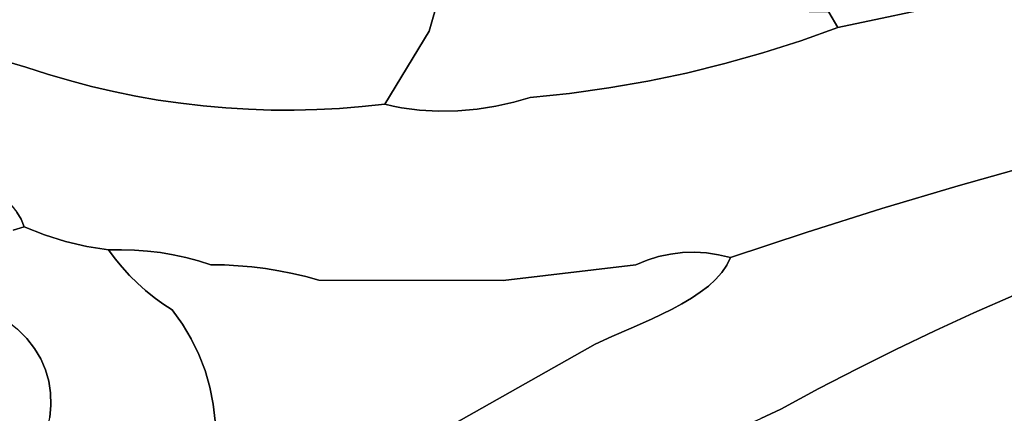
# Model space of a CAD drawing. Header units: inches. Extents: x 37.2 to 70.6, y 17.4 to 61.6.
# Tile 31 of 78: x 48.6 to 52.7, y 31.1 to 32.8. Entities that reach past the tile are written whole.
import ezdxf

# ---------------------------------------------------------------- set-up
doc = ezdxf.new("R2010")
doc.units = ezdxf.units.IN
doc.layers.add('SURFACES_FOR_SKETCHUP', color=7, linetype='Continuous')

msp = doc.modelspace()

# ---------------------------------------------------------------- linework, layer by layer
at = {"layer": 'SURFACES_FOR_SKETCHUP'}
for points, invisible_edges in [([(49.7392, 33.1795), (50.3124, 32.7341), (49.8154, 33.2268)], 3), ([(50.3124, 32.7341), (50.3817, 32.9768), (49.8154, 33.2268)], 10), ([(49.6616, 33.1347), (49.9338, 32.407), (49.7392, 33.1795)], 3), ([(50.3124, 32.7341), (49.7392, 33.1795), (49.9338, 32.407)], 11), ([(49.5826, 33.0925), (49.8376, 32.402), (49.6616, 33.1347)], 3), ([(49.9338, 32.407), (49.6616, 33.1347), (49.8376, 32.402)], 3), ([(50.3817, 32.9768), (50.7398, 32.4537), (51.0223, 33.1365)], 11), ([(50.7398, 32.4537), (50.9065, 32.4708), (51.0223, 33.1365)], 10), ([(51.0806, 33.0841), (51.0223, 33.1365), (50.9065, 32.4708)], 10), ([(49.5826, 33.0925), (49.5022, 33.0528), (49.7414, 32.3997)], 10), ([(49.7414, 32.3997), (49.8376, 32.402), (49.5826, 33.0925)], 10), ([(51.1405, 33.0374), (51.0806, 33.0841), (50.9065, 32.4708)], 10), ([(49.4533, 32.409), (49.4206, 33.0157), (49.3378, 32.9813)], 9), ([(49.5022, 33.0528), (49.4206, 33.0157), (49.5492, 32.4032)], 10), ([(49.4533, 32.409), (49.5492, 32.4032), (49.4206, 33.0157)], 10), ([(49.5492, 32.4032), (49.6452, 32.4), (49.5022, 33.0528)], 10), ([(49.6452, 32.4), (49.7414, 32.3997), (49.5022, 33.0528)], 10), ([(50.9065, 32.4708), (51.0724, 32.4936), (51.1405, 33.0374)], 10), ([(51.202, 32.9961), (51.1405, 33.0374), (51.0724, 32.4936)], 10), ([(49.2539, 32.9495), (49.3577, 32.4175), (49.3378, 32.9813)], 3), ([(49.4533, 32.409), (49.3378, 32.9813), (49.3577, 32.4175)], 3), ([(50.3124, 32.7341), (50.7398, 32.4537), (50.3817, 32.9768)], 3), ([(51.202, 32.9961), (51.0724, 32.4936), (51.2652, 32.9598)], 3), ([(49.1123, 32.913), (49.1672, 32.4425), (49.2539, 32.9495)], 3), ([(49.2623, 32.4287), (49.2539, 32.9495), (49.1672, 32.4425)], 3), ([(49.3577, 32.4175), (49.2539, 32.9495), (49.2623, 32.4287)], 3), ([(51.2372, 32.5222), (51.2652, 32.9598), (51.0724, 32.4936)], 3), ([(51.2652, 32.9598), (51.2372, 32.5222), (51.33, 32.9284)], 3), ([(48.9692, 32.8838), (49.0726, 32.4591), (49.1123, 32.913)], 3), ([(49.1672, 32.4425), (49.1123, 32.913), (49.0726, 32.4591)], 3), ([(51.401, 32.5565), (51.33, 32.9284), (51.2372, 32.5222)], 3), ([(51.3967, 32.9015), (51.33, 32.9284), (51.401, 32.5565)], 10), ([(51.4653, 32.8789), (51.3967, 32.9015), (51.401, 32.5565)], 10), ([(52.5359, 32.8533), (52.8736, 32.1716), (52.7846, 32.9269)], 3), ([(48.6163, 32.8496), (48.547, 32.8551), (48.4749, 32.6209)], 10), ([(48.6072, 32.5819), (48.6163, 32.8496), (48.4749, 32.6209)], 3), ([(48.6163, 32.8496), (48.6072, 32.5819), (48.6792, 32.8474)], 3), ([(48.8247, 32.8619), (48.6792, 32.8474), (48.699, 32.552)], 10), ([(48.699, 32.552), (48.7915, 32.5248), (48.8247, 32.8619)], 10), ([(48.7915, 32.5248), (48.8847, 32.5002), (48.8247, 32.8619)], 10), ([(48.9692, 32.8838), (48.8247, 32.8619), (48.8847, 32.5002)], 10), ([(48.9784, 32.4783), (48.9692, 32.8838), (48.8847, 32.5002)], 3), ([(49.0726, 32.4591), (48.9692, 32.8838), (48.9784, 32.4783)], 3), ([(51.401, 32.5565), (51.5634, 32.5964), (51.4653, 32.8789)], 10), ([(51.5357, 32.8602), (51.4653, 32.8789), (51.5634, 32.5964)], 10), ([(51.6082, 32.8452), (51.5357, 32.8602), (51.5634, 32.5964)], 10), ([(52.0415, 32.75), (52.5359, 32.8533), (52.0022, 32.8149)], 2), ([(52.0415, 32.75), (52.5499, 32.0796), (52.5359, 32.8533)], 3), ([(52.8736, 32.1716), (52.5359, 32.8533), (52.5499, 32.0796)], 3), ([(48.6072, 32.5819), (48.699, 32.552), (48.6792, 32.8474)], 10), ([(51.5634, 32.5964), (51.7244, 32.642), (51.6082, 32.8452)], 10), ([(51.6827, 32.8335), (51.6082, 32.8452), (51.7244, 32.642)], 10), ([(51.7593, 32.8249), (51.6827, 32.8335), (51.7244, 32.642)], 10), ([(51.8838, 32.6932), (51.7593, 32.8249), (51.7244, 32.642)], 3), ([(51.7593, 32.8249), (51.8838, 32.6932), (51.838, 32.8192)], 3), ([(51.838, 32.8192), (51.8838, 32.6932), (51.919, 32.8159)], 3), ([(52.0415, 32.75), (51.919, 32.8159), (51.8838, 32.6932)], 3), ([(52.0415, 32.75), (52.0022, 32.8149), (51.919, 32.8159)], 8), ([(50.0299, 32.4148), (50.3124, 32.7341), (49.9338, 32.407)], 3), ([(50.0299, 32.4148), (50.1259, 32.4253), (50.3124, 32.7341)], 8), ([(50.3124, 32.7341), (50.1259, 32.4253), (50.1601, 32.4163)], 8), ([(50.1601, 32.4163), (50.196, 32.409), (50.3124, 32.7341)], 10), ([(50.272, 32.3992), (50.3124, 32.7341), (50.196, 32.409)], 3), ([(50.3519, 32.3955), (50.3124, 32.7341), (50.272, 32.3992)], 3), ([(50.595, 32.4166), (50.6704, 32.4331), (50.3124, 32.7341)], 10), ([(50.4337, 32.3974), (50.3124, 32.7341), (50.3519, 32.3955)], 3), ([(50.5154, 32.4045), (50.595, 32.4166), (50.3124, 32.7341)], 10), ([(50.5154, 32.4045), (50.3124, 32.7341), (50.4337, 32.3974)], 3), ([(50.7398, 32.4537), (50.3124, 32.7341), (50.6704, 32.4331)], 3), ([(51.8838, 32.6932), (52.2275, 31.983), (52.0415, 32.75)], 3), ([(52.5499, 32.0796), (52.0415, 32.75), (52.2275, 31.983)], 3), ([(51.7244, 32.642), (51.9065, 31.8818), (51.8838, 32.6932)], 3), ([(52.2275, 31.983), (51.8838, 32.6932), (51.9065, 31.8818)], 3), ([(51.5634, 32.5964), (51.9065, 31.8818), (51.7244, 32.642)], 3), ([(48.4749, 32.6209), (48.3983, 32.0708), (48.6072, 32.5819)], 3), ([(48.4329, 32.0646), (48.6072, 32.5819), (48.3983, 32.0708)], 3), ([(48.4656, 32.0536), (48.6072, 32.5819), (48.4329, 32.0646)], 3), ([(48.699, 32.552), (48.6072, 32.5819), (48.4656, 32.0536)], 10), ([(51.5634, 32.5964), (51.401, 32.5565), (51.5368, 31.7881)], 10), ([(51.9065, 31.8818), (51.5634, 32.5964), (51.5368, 31.7881)], 11), ([(48.4656, 32.0536), (48.496, 32.0381), (48.699, 32.552)], 10), ([(48.7915, 32.5248), (48.699, 32.552), (48.496, 32.0381)], 10), ([(48.496, 32.0381), (48.5238, 32.0185), (48.7915, 32.5248)], 10), ([(48.5238, 32.0185), (48.5486, 31.9951), (48.7915, 32.5248)], 10), ([(48.8847, 32.5002), (48.7915, 32.5248), (48.5486, 31.9951)], 10), ([(51.0724, 32.4936), (51.2832, 31.7804), (51.2372, 32.5222)], 3), ([(51.2372, 32.5222), (51.3839, 31.7972), (51.401, 32.5565)], 3), ([(51.3333, 31.7911), (51.2372, 32.5222), (51.2832, 31.7804)], 3), ([(51.3839, 31.7972), (51.2372, 32.5222), (51.3333, 31.7911)], 3), ([(51.4349, 31.7987), (51.401, 32.5565), (51.3839, 31.7972)], 3), ([(51.486, 31.7957), (51.5368, 31.7881), (51.401, 32.5565)], 10), ([(51.4349, 31.7987), (51.486, 31.7957), (51.401, 32.5565)], 10), ([(48.5486, 31.9951), (48.5698, 31.9683), (48.8847, 32.5002)], 10), ([(48.7749, 31.8439), (48.8847, 32.5002), (48.5698, 31.9683)], 11), ([(48.8847, 32.5002), (48.7749, 31.8439), (48.9784, 32.4783)], 3), ([(48.8653, 31.8228), (48.9784, 32.4783), (48.7749, 31.8439)], 3), ([(48.9784, 32.4783), (48.8653, 31.8228), (49.0726, 32.4591)], 3), ([(50.9065, 32.4708), (51.1864, 31.7457), (51.0724, 32.4936)], 3), ([(51.2342, 31.7653), (51.0724, 32.4936), (51.1864, 31.7457)], 3), ([(51.2832, 31.7804), (51.0724, 32.4936), (51.2342, 31.7653)], 3), ([(48.8653, 31.8228), (48.9571, 31.8084), (49.0726, 32.4591)], 10), ([(49.0122, 31.8093), (49.0726, 32.4591), (48.9571, 31.8084)], 3), ([(49.0672, 31.8077), (49.0726, 32.4591), (49.0122, 31.8093)], 3), ([(49.0726, 32.4591), (49.0672, 31.8077), (49.1672, 32.4425)], 3), ([(49.1219, 31.8036), (49.1672, 32.4425), (49.0672, 31.8077)], 3), ([(49.1672, 32.4425), (49.1219, 31.8036), (49.2623, 32.4287)], 3), ([(50.595, 32.4166), (50.6263, 31.6797), (50.6704, 32.4331)], 3), ([(51.1864, 31.7457), (50.9065, 32.4708), (50.6263, 31.6797)], 3), ([(50.7398, 32.4537), (50.6263, 31.6797), (50.9065, 32.4708)], 3), ([(50.6704, 32.4331), (50.6263, 31.6797), (50.7398, 32.4537)], 3), ([(49.1765, 31.797), (49.2623, 32.4287), (49.1219, 31.8036)], 3), ([(49.2306, 31.7879), (49.2623, 32.4287), (49.1765, 31.797)], 3), ([(49.3577, 32.4175), (49.2623, 32.4287), (49.2306, 31.7879)], 10), ([(49.2306, 31.7879), (49.2843, 31.7763), (49.3577, 32.4175)], 10), ([(49.4533, 32.409), (49.3577, 32.4175), (49.2843, 31.7763)], 10), ([(49.2843, 31.7763), (49.3375, 31.7622), (49.4533, 32.409)], 10), ([(49.3375, 31.7622), (49.448, 31.7447), (49.4533, 32.409)], 11), ([(49.4533, 32.409), (49.448, 31.7447), (49.5492, 32.4032)], 3), ([(49.5058, 31.7417), (49.5492, 32.4032), (49.448, 31.7447)], 3), ([(49.5634, 31.7365), (49.5492, 32.4032), (49.5058, 31.7417)], 3), ([(49.5492, 32.4032), (49.5634, 31.7365), (49.6452, 32.4)], 3), ([(49.6207, 31.7294), (49.6452, 32.4), (49.5634, 31.7365)], 3), ([(49.7414, 32.3997), (49.6452, 32.4), (49.6207, 31.7294)], 10), ([(49.6207, 31.7294), (49.6778, 31.7202), (49.7414, 32.3997)], 10), ([(49.6778, 31.7202), (49.7345, 31.709), (49.7414, 32.3997)], 10), ([(49.7345, 31.709), (49.7908, 31.6958), (49.8376, 32.402)], 10), ([(49.8376, 32.402), (49.7414, 32.3997), (49.7345, 31.709)], 10), ([(49.7908, 31.6958), (49.8467, 31.6805), (49.9338, 32.407)], 10), ([(49.9338, 32.407), (49.8376, 32.402), (49.7908, 31.6958)], 10), ([(50.196, 32.409), (50.0299, 32.4148), (49.8467, 31.6805)], 11), ([(49.9338, 32.407), (49.8467, 31.6805), (50.0299, 32.4148)], 3), ([(50.272, 32.3992), (50.196, 32.409), (49.8467, 31.6805)], 10), ([(50.6263, 31.6797), (50.272, 32.3992), (49.8467, 31.6805)], 3), ([(50.1601, 32.4163), (50.1259, 32.4253), (50.0299, 32.4148)], 8), ([(50.1601, 32.4163), (50.0299, 32.4148), (50.196, 32.409)], 3), ([(50.272, 32.3992), (50.6263, 31.6797), (50.3519, 32.3955)], 3), ([(50.3519, 32.3955), (50.6263, 31.6797), (50.4337, 32.3974)], 3), ([(50.4337, 32.3974), (50.6263, 31.6797), (50.5154, 32.4045)], 3), ([(50.5154, 32.4045), (50.6263, 31.6797), (50.595, 32.4166)], 3), ([(52.5499, 32.0796), (52.9516, 31.6856), (52.8736, 32.1716)], 3), ([(52.2275, 31.983), (52.6165, 31.5419), (52.5499, 32.0796)], 3), ([(52.7835, 31.6151), (52.5499, 32.0796), (52.6165, 31.5419)], 3), ([(52.9516, 31.6856), (52.5499, 32.0796), (52.7835, 31.6151)], 3), ([(51.9065, 31.8818), (52.2862, 31.3873), (52.2275, 31.983)], 3), ([(52.6165, 31.5419), (52.2275, 31.983), (52.4507, 31.466)], 3), ([(52.4507, 31.466), (52.2275, 31.983), (52.2862, 31.3873)], 3), ([(48.587, 31.9384), (48.5698, 31.9683), (48.5541, 31.8916)], 10), ([(48.5999, 31.9058), (48.587, 31.9384), (48.5541, 31.8916)], 2), ([(48.587, 31.9384), (48.6863, 31.8716), (48.5698, 31.9683)], 3), ([(48.7749, 31.8439), (48.5698, 31.9683), (48.6863, 31.8716)], 3), ([(48.587, 31.9384), (48.5999, 31.9058), (48.6863, 31.8716)], 8), ([(48.5541, 31.8916), (48.4738, 31.5437), (48.6863, 31.8716)], 11), ([(48.6863, 31.8716), (48.5999, 31.9058), (48.5541, 31.8916)], 8), ([(48.5266, 31.5097), (48.6863, 31.8716), (48.4738, 31.5437)], 3), ([(48.6863, 31.8716), (48.5266, 31.5097), (48.7749, 31.8439)], 3), ([(51.5368, 31.7881), (51.5869, 31.7759), (51.9065, 31.8818)], 8), ([(51.5869, 31.7759), (51.5714, 31.7435), (51.9065, 31.8818)], 2), ([(51.9065, 31.8818), (51.5714, 31.7435), (51.9608, 31.2219)], 11), ([(52.1228, 31.306), (51.9065, 31.8818), (51.9608, 31.2219)], 3), ([(52.2862, 31.3873), (51.9065, 31.8818), (52.1228, 31.306)], 3), ([(48.5726, 31.4728), (48.7749, 31.8439), (48.5266, 31.5097)], 3), ([(48.6119, 31.4334), (48.7749, 31.8439), (48.5726, 31.4728)], 3), ([(48.7749, 31.8439), (48.6119, 31.4334), (48.8653, 31.8228)], 3), ([(48.8653, 31.8228), (48.6119, 31.4334), (49.0146, 31.7352)], 11), ([(48.985, 31.7711), (48.9571, 31.8084), (48.8653, 31.8228)], 8), ([(48.985, 31.7711), (48.8653, 31.8228), (49.0146, 31.7352)], 3), ([(48.9571, 31.8084), (48.985, 31.7711), (49.0122, 31.8093)], 2), ([(48.985, 31.7711), (49.0146, 31.7352), (49.0122, 31.8093)], 10), ([(49.0672, 31.8077), (49.0122, 31.8093), (49.0146, 31.7352)], 10), ([(49.046, 31.7009), (49.0672, 31.8077), (49.0146, 31.7352)], 3), ([(49.1219, 31.8036), (49.0672, 31.8077), (49.046, 31.7009)], 10), ([(49.079, 31.6681), (49.1219, 31.8036), (49.046, 31.7009)], 3), ([(49.1765, 31.797), (49.1219, 31.8036), (49.079, 31.6681)], 10), ([(49.079, 31.6681), (49.1135, 31.6371), (49.1765, 31.797)], 10), ([(49.1765, 31.797), (49.1135, 31.6371), (49.2306, 31.7879)], 3), ([(49.1135, 31.6371), (49.1496, 31.6077), (49.2306, 31.7879)], 10), ([(49.1871, 31.5802), (49.2306, 31.7879), (49.1496, 31.6077)], 3), ([(49.2306, 31.7879), (49.1871, 31.5802), (49.2843, 31.7763)], 3), ([(49.1871, 31.5802), (49.226, 31.5545), (49.2843, 31.7763)], 10), ([(49.3375, 31.7622), (49.2843, 31.7763), (49.226, 31.5545)], 10), ([(51.2832, 31.7804), (51.2342, 31.7653), (51.3397, 31.5576)], 10), ([(51.3333, 31.7911), (51.2832, 31.7804), (51.3815, 31.5803)], 10), ([(51.3397, 31.5576), (51.3815, 31.5803), (51.2832, 31.7804)], 10), ([(51.3839, 31.7972), (51.3333, 31.7911), (51.4215, 31.6041)], 10), ([(51.3815, 31.5803), (51.4215, 31.6041), (51.3333, 31.7911)], 10), ([(51.4349, 31.7987), (51.3839, 31.7972), (51.459, 31.6292)], 10), ([(51.4215, 31.6041), (51.459, 31.6292), (51.3839, 31.7972)], 10), ([(51.486, 31.7957), (51.4349, 31.7987), (51.4934, 31.6556)], 10), ([(51.459, 31.6292), (51.4934, 31.6556), (51.4349, 31.7987)], 10), ([(51.5368, 31.7881), (51.486, 31.7957), (51.5502, 31.7127)], 10), ([(51.4934, 31.6556), (51.524, 31.6834), (51.486, 31.7957)], 10), ([(51.524, 31.6834), (51.5502, 31.7127), (51.486, 31.7957)], 10), ([(51.5869, 31.7759), (51.5368, 31.7881), (51.5714, 31.7435)], 2), ([(51.5502, 31.7127), (51.5714, 31.7435), (51.5368, 31.7881)], 10), ([(48.6119, 31.4334), (48.6445, 31.3915), (49.0146, 31.7352)], 10), ([(49.046, 31.7009), (49.0146, 31.7352), (48.6445, 31.3915)], 10), ([(49.3901, 31.7457), (49.3375, 31.7622), (49.226, 31.5545)], 10), ([(49.3901, 31.7457), (49.226, 31.5545), (49.2692, 31.4947)], 9), ([(49.3901, 31.7457), (49.2692, 31.4947), (49.448, 31.7447)], 3), ([(49.3068, 31.4319), (49.448, 31.7447), (49.2692, 31.4947)], 3), ([(49.448, 31.7447), (49.3068, 31.4319), (49.5058, 31.7417)], 3), ([(49.5058, 31.7417), (49.3068, 31.4319), (49.5634, 31.7365)], 3), ([(49.3389, 31.3662), (49.5634, 31.7365), (49.3068, 31.4319)], 3), ([(49.3375, 31.7622), (49.3901, 31.7457), (49.448, 31.7447)], 8), ([(49.5634, 31.7365), (49.3389, 31.3662), (49.6207, 31.7294)], 3), ([(49.6207, 31.7294), (49.3389, 31.3662), (49.6778, 31.7202)], 3), ([(50.6263, 31.6797), (51.0146, 31.4099), (51.1864, 31.7457)], 3), ([(51.0854, 31.4423), (51.1864, 31.7457), (51.0146, 31.4099)], 3), ([(51.0854, 31.4423), (51.1666, 31.4773), (51.1864, 31.7457)], 10), ([(51.1666, 31.4773), (51.253, 31.5155), (51.1864, 31.7457)], 10), ([(51.2342, 31.7653), (51.1864, 31.7457), (51.3397, 31.5576)], 10), ([(51.253, 31.5155), (51.3397, 31.5576), (51.1864, 31.7457)], 10), ([(51.5502, 31.7127), (51.9608, 31.2219), (51.5714, 31.7435)], 3), ([(48.6445, 31.3915), (48.6707, 31.3474), (49.046, 31.7009)], 10), ([(49.079, 31.6681), (49.046, 31.7009), (48.6707, 31.3474)], 10), ([(49.3651, 31.2982), (49.6778, 31.7202), (49.3389, 31.3662)], 3), ([(49.6778, 31.7202), (49.3651, 31.2982), (49.7345, 31.709)], 3), ([(49.7908, 31.6958), (49.7345, 31.709), (49.3651, 31.2982)], 10), ([(49.3854, 31.2282), (49.7908, 31.6958), (49.3651, 31.2982)], 3), ([(49.8467, 31.6805), (49.7908, 31.6958), (49.3854, 31.2282)], 10), ([(51.4934, 31.6556), (51.8001, 31.1353), (51.524, 31.6834)], 3), ([(51.524, 31.6834), (51.9608, 31.2219), (51.5502, 31.7127)], 3), ([(51.9608, 31.2219), (51.524, 31.6834), (51.8001, 31.1353)], 3), ([(49.079, 31.6681), (48.6707, 31.3474), (49.1135, 31.6371)], 3), ([(49.3997, 31.1566), (49.8467, 31.6805), (49.3854, 31.2282)], 3), ([(49.8467, 31.6805), (49.3997, 31.1566), (49.7485, 30.6951)], 11), ([(50.6263, 31.6797), (49.8467, 31.6805), (49.7485, 30.6951)], 10), ([(51.0146, 31.4099), (50.6263, 31.6797), (49.7485, 30.6951)], 3), ([(51.459, 31.6292), (51.8001, 31.1353), (51.4934, 31.6556)], 3), ([(48.6905, 31.3012), (49.1135, 31.6371), (48.6707, 31.3474)], 3), ([(49.1135, 31.6371), (48.6905, 31.3012), (49.1496, 31.6077)], 3), ([(48.704, 31.2531), (49.1496, 31.6077), (48.6905, 31.3012)], 3), ([(49.1496, 31.6077), (48.704, 31.2531), (49.1871, 31.5802)], 3), ([(51.3815, 31.5803), (51.6242, 31.0551), (51.4215, 31.6041)], 3), ([(51.4215, 31.6041), (51.7147, 31.0951), (51.459, 31.6292)], 3), ([(51.7147, 31.0951), (51.4215, 31.6041), (51.6242, 31.0551)], 3), ([(51.8001, 31.1353), (51.459, 31.6292), (51.7147, 31.0951)], 3), ([(52.6165, 31.5419), (52.8562, 31.0287), (52.7835, 31.6151)], 3), ([(49.1871, 31.5802), (48.704, 31.2531), (49.2692, 31.4947)], 11), ([(49.2692, 31.4947), (49.226, 31.5545), (49.1871, 31.5802)], 8), ([(51.3397, 31.5576), (51.6242, 31.0551), (51.3815, 31.5803)], 3), ([(51.253, 31.5155), (51.5315, 31.0138), (51.3397, 31.5576)], 3), ([(51.6242, 31.0551), (51.3397, 31.5576), (51.5315, 31.0138)], 3), ([(52.4507, 31.466), (52.7109, 31.0126), (52.6165, 31.5419)], 3), ([(52.8562, 31.0287), (52.6165, 31.5419), (52.7109, 31.0126)], 3), ([(49.3068, 31.4319), (49.2692, 31.4947), (48.704, 31.2531)], 10), ([(51.0854, 31.4423), (51.3505, 30.9215), (51.1666, 31.4773)], 3), ([(51.1666, 31.4773), (51.4393, 30.9697), (51.253, 31.5155)], 3), ([(51.4393, 30.9697), (51.1666, 31.4773), (51.3505, 30.9215)], 3), ([(51.5315, 31.0138), (51.253, 31.5155), (51.4393, 30.9697)], 3), ([(47.8846, 31.1674), (48.7128, 31.1519), (48.5726, 31.4728)], 11), ([(48.6119, 31.4334), (48.5726, 31.4728), (48.7128, 31.1519)], 10), ([(51.0146, 31.4099), (51.3083, 30.8953), (51.0854, 31.4423)], 3), ([(51.3505, 30.9215), (51.0854, 31.4423), (51.3083, 30.8953)], 3), ([(52.2862, 31.3873), (52.5659, 30.9939), (52.4507, 31.466)], 3), ([(52.7109, 31.0126), (52.4507, 31.466), (52.5659, 30.9939)], 3), ([(48.7128, 31.1519), (48.7114, 31.2033), (48.6119, 31.4334)], 10), ([(48.6119, 31.4334), (48.7114, 31.2033), (48.6445, 31.3915)], 3), ([(48.7114, 31.2033), (49.3068, 31.4319), (48.704, 31.2531)], 3), ([(49.3389, 31.3662), (49.3068, 31.4319), (48.7114, 31.2033)], 10), ([(49.7485, 30.6951), (51.1324, 30.737), (51.0146, 31.4099)], 3), ([(51.2298, 30.838), (51.0146, 31.4099), (51.1943, 30.8065)], 3), ([(51.1943, 30.8065), (51.0146, 31.4099), (51.1617, 30.7729)], 3), ([(51.2679, 30.8675), (51.0146, 31.4099), (51.2298, 30.838)], 3), ([(51.3083, 30.8953), (51.0146, 31.4099), (51.2679, 30.8675)], 3), ([(51.1617, 30.7729), (51.0146, 31.4099), (51.1324, 30.737)], 3), ([(48.6707, 31.3474), (48.6445, 31.3915), (48.704, 31.2531)], 10), ([(48.704, 31.2531), (48.6445, 31.3915), (48.7114, 31.2033)], 3), ([(49.3389, 31.3662), (48.7114, 31.2033), (49.3651, 31.2982)], 3), ([(52.1228, 31.306), (52.2771, 30.9487), (52.2862, 31.3873)], 3), ([(52.4213, 30.9726), (52.2862, 31.3873), (52.2771, 30.9487)], 3), ([(52.5659, 30.9939), (52.2862, 31.3873), (52.4213, 30.9726)], 3), ([(48.704, 31.2531), (48.6905, 31.3012), (48.6707, 31.3474)], 8), ([(48.7128, 31.1519), (49.3651, 31.2982), (48.7114, 31.2033)], 3), ([(49.3651, 31.2982), (48.7128, 31.1519), (49.3854, 31.2282)], 3), ([(51.9608, 31.2219), (52.1334, 30.9222), (52.1228, 31.306)], 3), ([(52.2771, 30.9487), (52.1228, 31.306), (52.1334, 30.9222)], 3), ([(49.3854, 31.2282), (48.7128, 31.1519), (49.3997, 31.1566)], 3), ([(51.8001, 31.1353), (51.9902, 30.8931), (51.9608, 31.2219)], 3), ([(52.1334, 30.9222), (51.9608, 31.2219), (51.9902, 30.8931)], 3), ([(48.698, 31.0453), (47.8846, 31.1674), (48.4028, 30.7391)], 11), ([(48.7083, 31.0992), (48.7128, 31.1519), (47.8846, 31.1674)], 10), ([(48.7083, 31.0992), (47.8846, 31.1674), (48.698, 31.0453)], 3), ([(49.3997, 31.1566), (48.7083, 31.0992), (49.4078, 31.0838)], 3), ([(48.7128, 31.1519), (48.7083, 31.0992), (49.3997, 31.1566)], 10), ([(49.4078, 31.0838), (49.7485, 30.6951), (49.3997, 31.1566)], 3), ([(51.8001, 31.1353), (51.7147, 31.0951), (51.8475, 30.8615)], 10), ([(51.8475, 30.8615), (51.9902, 30.8931), (51.8001, 31.1353)], 10)]:
    msp.add_3dface(points, dxfattribs=dict(at, invisible_edges=invisible_edges))

doc.saveas('drawing.dxf')
